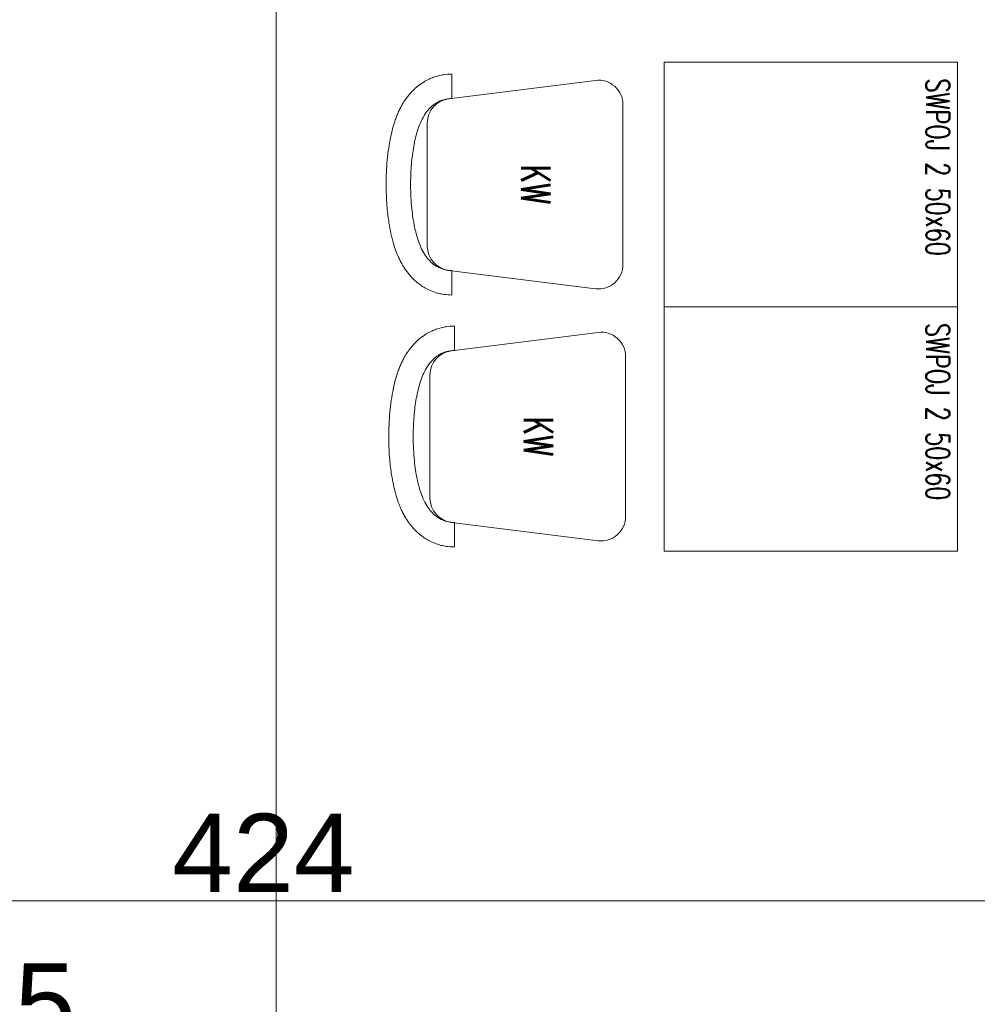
# Model space of a CAD drawing. Header units: millimetres. Extents: x 7483 to 13091, y 8111 to 13871.
# Tile 96 of 256: x 8892 to 9088, y 9444 to 9645. Entities that reach past the tile are written whole.
import ezdxf

# ---------------------------------------------------------------- set-up
doc = ezdxf.new("R2010")
doc.units = ezdxf.units.MM
doc.layers.add('a___wymiary', color=7, linetype='Continuous', lineweight=5, true_color=0x000000)
doc.layers.add('wymiary', color=7, linetype='Continuous', lineweight=5, true_color=0xb2b2b2)
doc.layers.add('MEBLE PKN', color=150, linetype='Continuous', lineweight=20)
doc.styles.add('Arial', font='arial.ttf')
doc.styles.add('JACEK_07', font='simplex.shx', dxfattribs={"width": 0.7})
doc.dimstyles.new('wymiary agp1', dxfattribs={"dimtxt": 16, "dimasz": 5, "dimexe": 30, "dimexo": 60, "dimgap": 1.8, "dimtad": 1, "dimdec": 3, "dimrnd": 0.5, "dimdsep": 46, "dimtxsty": 'Arial', "dimblk": 'znacznik', "dimcen": 1.5, "dimse1": 1, "dimse2": 1, "dimclrd": 256, "dimazin": 0, "dimtfac": 1, "dimtdec": 3, "dimtmove": 1, "dimatfit": 3, "dimldrblk": 'znacznik', "dimfxl": 0, "dimlwd": -1, "dimarcsym": 0})

# ---------------------------------------------------------------- blocks, each defined once
blk = doc.blocks.new('znacznik')
at = {"layer": 'a___wymiary'}
for p, q in [((0, 1.394), (0, -1.394)), ((1.394, 0), (-1.394, 0))]:
    blk.add_line(p, q, dxfattribs=at)
at = {"layer": 'a___wymiary', "const_width": 0.2}
blk.add_lwpolyline([(0.876, 0.876), (-0.876, -0.876)], dxfattribs=at)
blk = doc.blocks.new('*D1303')
at = {"layer": 'Defpoints', "color": 0, "transparency": 16777216}
for p in [(8555.29, 11469.36), (10277.02, 11469.36), (8692.03, 9219.56)]:
    blk.add_point(p, dxfattribs=at)
at = {"layer": 'wymiary', "color": 253, "true_color": 0x999999, "transparency": 16777216}
blk.add_line((8555.29, 9224.56), (8555.29, 11464.36), dxfattribs=at)
at = {"layer": 'wymiary', "color": 253, "true_color": 0x999999, "transparency": 16777216, "xscale": 5, "yscale": 5, "zscale": 5}
for p, rotation in [((8555.29, 11469.36), 90), ((8555.29, 9219.56), 270)]:
    blk.add_blockref('znacznik', p, dxfattribs=dict(at, rotation=rotation))
at = {"layer": 'wymiary', "color": 18, "true_color": 0x000000, "transparency": 16777216, "insert": (8545.32, 10344.46), "char_height": 16, "attachment_point": 5, "rotation": 90, "style": 'Arial'}
blk.add_mtext('2250', dxfattribs=at)
blk = doc.blocks.new('*D1507')
at = {"layer": 'Defpoints', "color": 0, "transparency": 16777216}
for p in [(8944.83, 10349.9), (8961.61, 10349.9), (8961.61, 9234.91)]:
    blk.add_point(p, dxfattribs=at)
at = {"layer": 'wymiary', "color": 253, "true_color": 0x999999, "transparency": 16777216}
blk.add_line((8944.83, 9239.91), (8944.83, 10344.9), dxfattribs=at)
at = {"layer": 'wymiary', "color": 253, "true_color": 0x999999, "transparency": 16777216, "xscale": 5, "yscale": 5, "zscale": 5}
for p, rotation in [((8944.83, 10349.9), 90), ((8944.83, 9234.91), 270)]:
    blk.add_blockref('znacznik', p, dxfattribs=dict(at, rotation=rotation))
at = {"layer": 'wymiary', "color": 18, "true_color": 0x000000, "transparency": 16777216, "insert": (8934.86, 9792.41), "char_height": 16, "attachment_point": 5, "rotation": 90, "style": 'Arial'}
blk.add_mtext('1115', dxfattribs=at)
blk = doc.blocks.new('*D1518')
at = {"layer": 'Defpoints', "color": 0, "transparency": 16777216}
for p in [(9154.13, 9504.34), (8730.29, 9494.03), (9154.13, 9464.66)]:
    blk.add_point(p, dxfattribs=at)
at = {"layer": 'wymiary', "color": 253, "true_color": 0x999999, "transparency": 16777216}
blk.add_line((8735.29, 9464.66), (9149.13, 9464.66), dxfattribs=at)
at = {"layer": 'wymiary', "color": 253, "true_color": 0x999999, "transparency": 16777216, "xscale": 5, "yscale": 5, "zscale": 5, "rotation": 180}
blk.add_blockref('znacznik', (8730.29, 9464.66), dxfattribs=at)
at = {"layer": 'wymiary', "color": 253, "true_color": 0x999999, "transparency": 16777216, "xscale": 5, "yscale": 5, "zscale": 5}
blk.add_blockref('znacznik', (9154.13, 9464.66), dxfattribs=at)
at = {"layer": 'wymiary', "color": 18, "true_color": 0x000000, "transparency": 16777216, "insert": (8942.21, 9474.5), "char_height": 16, "attachment_point": 5, "style": 'Arial'}
blk.add_mtext('424', dxfattribs=at)
blk = doc.blocks.new('*D1533')
at = {"layer": 'Defpoints', "color": 0, "transparency": 16777216}
for p in [(8845.29, 9433.79), (8845.29, 9359.3), (8918.85, 9359.3)]:
    blk.add_point(p, dxfattribs=at)
at = {"layer": 'wymiary', "color": 253, "true_color": 0x999999, "transparency": 16777216}
blk.add_line((8913.85, 9433.79), (8850.29, 9433.79), dxfattribs=at)
at = {"layer": 'wymiary', "color": 253, "true_color": 0x999999, "transparency": 16777216, "xscale": 5, "yscale": 5, "zscale": 5, "rotation": 180}
blk.add_blockref('znacznik', (8845.29, 9433.79), dxfattribs=at)
at = {"layer": 'wymiary', "color": 253, "true_color": 0x999999, "transparency": 16777216, "xscale": 5, "yscale": 5, "zscale": 5}
blk.add_blockref('znacznik', (8918.85, 9433.79), dxfattribs=at)
at = {"layer": 'wymiary', "color": 18, "true_color": 0x000000, "transparency": 16777216, "insert": (8882.07, 9443.77), "char_height": 16, "attachment_point": 5, "style": 'Arial'}
blk.add_mtext('73.5', dxfattribs=at)
blk = doc.blocks.new('*U695')
blk.add_lwpolyline([(0, 0), (50, 0), (50, -60), (0, -60)], close=True)
at = {"color": 7, "insert": (21.45, -4.05), "char_height": 4.8, "width": 41.836, "attachment_point": 5, "style": 'JACEK_07'}
blk.add_mtext('SWPOJ 2 50x60', dxfattribs=at)
blk = doc.blocks.new('*U696')
at = {"ltscale": 10}
for p, q in [((-22.59, -35), (-17.59, -35)), ((22.59, -35), (17.59, -35))]:
    blk.add_line(p, q, dxfattribs=at)
blk.add_lwpolyline([(17.55, -35.62), (21.3, -5.62, 0.451123), (16.34, 0), (-16.34, 0, 0.451123), (-21.3, -5.62), (-17.55, -35.62, 0.378242), (-12.59, -40), (12.59, -40, 0.378242)], format="xyb", close=True, dxfattribs=at)
for points, knots in [([(-22.59, -35), (-22.59, -35.57), (-22.54, -36.12), (-22.4, -37.01), (-22.33, -37.36), (-22.2, -37.88), (-22.15, -38.05), (-22.05, -38.39), (-21.99, -38.55), (-21.82, -39.04), (-21.69, -39.35), (-21.37, -40.03), (-21.18, -40.4), (-20.69, -41.2), (-20.4, -41.61), (-19.82, -42.33), (-19.54, -42.64), (-18.98, -43.21), (-18.7, -43.47), (-18.16, -43.92), (-17.89, -44.12), (-17.33, -44.53), (-17.03, -44.73), (-16.59, -45), (-16.44, -45.09), (-16, -45.34), (-15.7, -45.49), (-15.12, -45.78), (-14.84, -45.91), (-14.25, -46.16), (-13.95, -46.28), (-13.35, -46.5), (-13.06, -46.6), (-12.16, -46.89), (-11.58, -47.06), (-10.38, -47.36), (-9.77, -47.49), (-8.39, -47.76), (-7.61, -47.88), (-6.02, -48.09), (-5.21, -48.18), (-2.76, -48.38), (-1.08, -48.43), (1.98, -48.4), (3.37, -48.34), (5.79, -48.12), (6.83, -48), (8.58, -47.72), (9.3, -47.59), (10.71, -47.28), (11.41, -47.11), (12.69, -46.73), (13.27, -46.54), (14.21, -46.17), (14.56, -46.03), (15.19, -45.75), (15.46, -45.62), (16.02, -45.33), (16.3, -45.17), (16.81, -44.86), (17.03, -44.72), (17.47, -44.43), (17.7, -44.26), (18.2, -43.88), (18.47, -43.66), (18.99, -43.19), (19.23, -42.96), (19.73, -42.43), (19.99, -42.13), (20.44, -41.54), (20.64, -41.27), (21.03, -40.66), (21.21, -40.33), (21.6, -39.58), (21.79, -39.14), (22.06, -38.36), (22.17, -38.02), (22.34, -37.35), (22.41, -37), (22.54, -36.11), (22.59, -35.55), (22.59, -35)], [0, 0, 0, 0, 0.041754, 0.041754, 0.069125, 0.069125, 0.083233, 0.083233, 0.097341, 0.097341, 0.125556, 0.125556, 0.163264, 0.163264, 0.213959, 0.213959, 0.262773, 0.262773, 0.311587, 0.311587, 0.360401, 0.360401, 0.416175, 0.416175, 0.446116, 0.446116, 0.505999, 0.505999, 0.565882, 0.565882, 0.63063, 0.63063, 0.695377, 0.695377, 0.824872, 0.824872, 0.954368, 0.954368, 1.118105, 1.118105, 1.281843, 1.281843, 1.609318, 1.609318, 1.88239, 1.88239, 2.095119, 2.095119, 2.246855, 2.246855, 2.398591, 2.398591, 2.526396, 2.526396, 2.60111, 2.60111, 2.658195, 2.658195, 2.715279, 2.715279, 2.757984, 2.757984, 2.800688, 2.800688, 2.848695, 2.848695, 2.891865, 2.891865, 2.935035, 2.935035, 2.969989, 2.969989, 3.004942, 3.004942, 3.045413, 3.045413, 3.072925, 3.072925, 3.100437, 3.100437, 3.141593, 3.141593, 3.141593, 3.141593]), ([(-17.59, -35), (-17.59, -35.56), (-17.5, -36.12), (-17.21, -37.14), (-17.01, -37.6), (-16.55, -38.41), (-16.29, -38.76), (-15.77, -39.36), (-15.5, -39.62), (-14.73, -40.27), (-14.24, -40.59), (-13.24, -41.15), (-12.74, -41.38), (-11.72, -41.78), (-11.19, -41.96), (-9.62, -42.42), (-8.52, -42.66), (-6.2, -43.05), (-4.98, -43.19), (-2.46, -43.38), (-1.17, -43.42), (1.75, -43.41), (3.38, -43.33), (6.25, -43.04), (7.51, -42.85), (9.57, -42.42), (10.41, -42.2), (11.84, -41.74), (12.45, -41.51), (13.52, -41), (13.99, -40.75), (14.84, -40.17), (15.23, -39.87), (15.93, -39.19), (16.25, -38.83), (16.83, -37.96), (17.1, -37.44), (17.44, -36.39), (17.54, -35.88), (17.58, -35.24), (17.59, -35.12), (17.59, -35)], [0, 0, 0, 0, 0.077102, 0.077102, 0.154204, 0.154204, 0.231306, 0.231306, 0.308408, 0.308408, 0.454322, 0.454322, 0.600237, 0.600237, 0.746151, 0.746151, 1.023923, 1.023923, 1.301695, 1.301695, 1.579467, 1.579467, 1.930853, 1.930853, 2.226065, 2.226065, 2.446459, 2.446459, 2.619394, 2.619394, 2.757526, 2.757526, 2.870261, 2.870261, 2.961838, 2.961838, 3.053415, 3.053415, 3.124909, 3.124909, 3.141593, 3.141593, 3.141593, 3.141593])]:
    blk.add_open_spline(points, degree=3, knots=knots, dxfattribs=at)
at = {"color": 7, "insert": (0, -17.81), "char_height": 6, "width": 35.095, "attachment_point": 5, "style": 'JACEK_07'}
blk.add_mtext('KW ', dxfattribs=at)

msp = doc.modelspace()

# ---------------------------------------------------------------- block references
at = {"layer": 'MEBLE PKN', "rotation": 270.0000000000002}
for name, p in [('*U695', (9084.1285, 9636.16)), ('*U696', (9015.7177, 9611.16)), ('*U695', (9084.1285, 9586.16)), ('*U696', (9016.2468, 9559.6304))]:
    msp.add_blockref(name, p, dxfattribs=at)

# ---------------------------------------------------------------- dimensions: what is measured, and where the dimension line sits
at = {"layer": 'wymiary'}
for base, p1, p2, picture, middle in [((8555.2864, 11469.3622), (8692.0284, 9219.5616), (10277.0226, 11469.3622), '*D1303', (8545.3172, 10344.4619)), ((8944.8289, 10349.9049), (8961.6066, 9234.9116), (8961.6066, 10349.9049), '*D1507', (8934.8598, 9792.4082))]:
    dim = msp.add_linear_dim(base=base, p1=p1, p2=p2, angle=90, dimstyle='wymiary agp1', override={"dimblk": 'znacznik'}, dxfattribs=at)
    dim.commit()
    dim.dimension.update_dxf_attribs({"geometry": picture, "text_midpoint": middle})
for base, p1, p2, picture, middle in [((9154.1286, 9464.6639), (8730.2884, 9494.0306), (9154.1286, 9504.3391), '*D1518', (8942.2085, 9474.4966)), ((8845.2884, 9433.7921), (8918.8512, 9359.3023), (8845.2884, 9359.3023), '*D1533', (8882.0698, 9443.7668))]:
    dim = msp.add_linear_dim(base=base, p1=p1, p2=p2, dimstyle='wymiary agp1', override={"dimblk": 'znacznik'}, dxfattribs=at)
    dim.commit()
    dim.dimension.update_dxf_attribs({"geometry": picture, "text_midpoint": middle})

doc.saveas('drawing.dxf')
